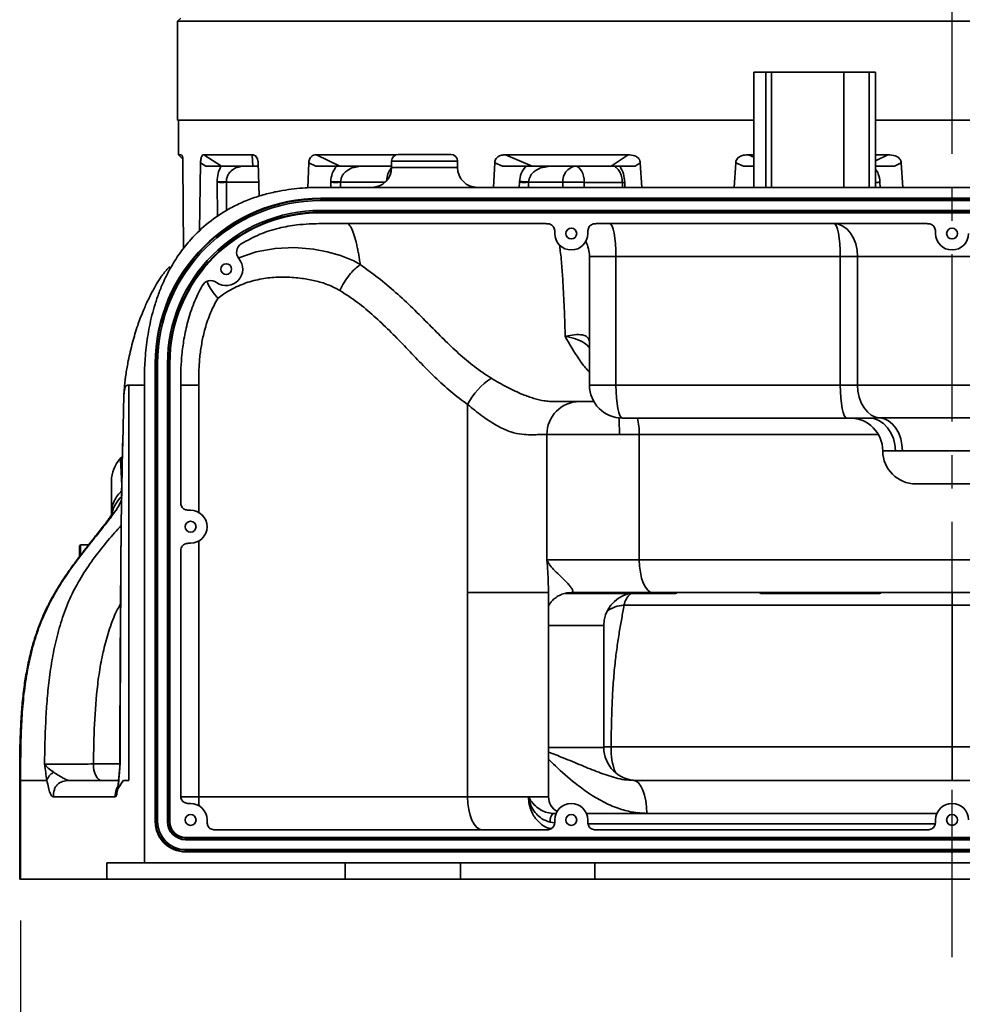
# Model space of a CAD drawing. Header units: millimetres. Extents: x -10540 to 6039, y -7467 to 6433.
# Tile 88 of 236: x -8411 to -8126, y 115 to 414. Entities that reach past the tile are written whole.
import ezdxf

# ---------------------------------------------------------------- set-up
doc = ezdxf.new("R2010")
doc.units = ezdxf.units.MM
doc.header["$LTSCALE"] = 8
doc.header["$PDSIZE"] = -1
doc.linetypes.add('CENTER', pattern=[10.16, 6.35, -1.27, 1.27, -1.27])
doc.layers.get('Defpoints').update_dxf_attribs({"true_color": 0x5e5e5e})
doc.layers.add('细实线层', color=7, linetype='Continuous')
doc.dimstyles.new('ISO-25', dxfattribs={"dimscale": 20, "dimtxt": 5, "dimasz": 6, "dimexe": 6, "dimexo": 0.625, "dimtad": 1, "dimtoh": 1, "dimdec": 0, "dimtxsty": 'Standard', "dimcen": 2.5, "dimclrd": 1, "dimclre": 1, "dimclrt": 4, "dimadec": 1, "dimazin": 2, "dimtfac": 1, "dimtdec": 0, "dimtmove": 0, "dimatfit": 0, "dimfxl": 1, "dimarcsym": 0})

# ---------------------------------------------------------------- blocks, each defined once
blk = doc.blocks.new('*D31')
at = {"layer": 'Defpoints', "color": 0, "transparency": 16777216}
for p in [(-8411.23, 153.35), (-7846.07, 153.35), (-7846.07, -63.44)]:
    blk.add_point(p, dxfattribs=at)
at = {"layer": '细实线层', "color": 1, "lineweight": -2, "transparency": 16777216}
for p, q in [((-8411.23, 140.85), (-8411.23, -183.44)), ((-7846.07, 140.85), (-7846.07, -183.44)), ((-8291.23, -63.44), (-7966.07, -63.44))]:
    blk.add_line(p, q, dxfattribs=at)
at = {"layer": '细实线层', "color": 1, "transparency": 16777216}
for points in [[(-8291.23, -43.44), (-8291.23, -83.44), (-8411.23, -63.44)], [(-7966.07, -43.44), (-7966.07, -83.44), (-7846.07, -63.44)]]:
    blk.add_solid(points, dxfattribs=at)
at = {"layer": '细实线层', "color": 4, "transparency": 16777216, "insert": (-8128.65, -0.94), "char_height": 100, "attachment_point": 5}
blk.add_mtext('565', dxfattribs=at)

msp = doc.modelspace()

# ---------------------------------------------------------------- linework, layer by layer
at = {"linetype": 'Continuous', "lineweight": 35}
for p, q in [((-8362.65, 414.75), (-8363.65, 413.75)), ((-8363.65, 413.75), (-8363.65, 383.75)), ((-8363.65, 413.75), (-7893.65, 413.75)), ((-8188.8, 398.35), (-8188.8, 363.35)), ((-8188.8, 398.35), (-8185.14, 398.35)), ((-8185.14, 398.35), (-8183.46, 398.35)), ((-8185.14, 363.35), (-8185.14, 398.35)), ((-8161.46, 398.35), (-8183.46, 398.35)), ((-8183.46, 398.35), (-8183.46, 363.35)), ((-8161.46, 363.35), (-8161.46, 398.35)), ((-8161.46, 398.35), (-8153.83, 398.35)), ((-8153.83, 363.35), (-8153.83, 398.35)), ((-8151.85, 398.35), (-8153.83, 398.35)), ((-8151.85, 398.35), (-8151.84, 398.35)), ((-8151.85, 363.35), (-8151.85, 398.35)), ((-8151.84, 363.35), (-8151.84, 398.35)), ((-8363.65, 383.75), (-8188.8, 383.75)), ((-8363.35, 383.75), (-8363.35, 373.25)), ((-8151.92, 383.75), (-7893.65, 383.75)), ((-8363.35, 373.25), (-8362.01, 371.9)), ((-8362.37, 373.25), (-8363.35, 373.25)), ((-8361.77, 344.8), (-8361.96, 370.81)), ((-8356.61, 370.81), (-8356.93, 350.04)), ((-8355.04, 369.75), (-8356.61, 370.81)), ((-8340.95, 373.25), (-8355.61, 373.25)), ((-8355.61, 373.25), (-8350.25, 369.75)), ((-8340.8, 369.75), (-8340.95, 373.25)), ((-8338.88, 360.67), (-8339.17, 370.81)), ((-8323.77, 370.81), (-8324.04, 363.23)), ((-8321.66, 369.75), (-8323.77, 370.81)), ((-8297.28, 373.25), (-8321.47, 373.25)), ((-8321.47, 373.25), (-8314.32, 369.75)), ((-8278.65, 371.35), (-8298.65, 371.35)), ((-8298.65, 371.35), (-8298.65, 369.35)), ((-8296.65, 373.35), (-8280.65, 373.35)), ((-8278.65, 371.35), (-8278.65, 369.35)), ((-8267.39, 370.81), (-8267.78, 363.35)), ((-8265.01, 369.75), (-8267.39, 370.81)), ((-8226.95, 373.25), (-8264.08, 373.25)), ((-8264.08, 373.25), (-8256.01, 369.75)), ((-8232.08, 369.75), (-8226.95, 373.25)), ((-8223.23, 370.81), (-8224.76, 369.75)), ((-8222.78, 363.35), (-8223.23, 370.81)), ((-8194.28, 370.81), (-8194.74, 363.35)), ((-8191.9, 369.75), (-8194.28, 370.81)), ((-8188.8, 373.25), (-8190.35, 373.25)), ((-8190.35, 373.25), (-8188.8, 372.57)), ((-8148.13, 373.25), (-8151.84, 373.25)), ((-8151.84, 371.39), (-8148.13, 373.25)), ((-8144.06, 370.81), (-8146.13, 369.75)), ((-8143.58, 363.35), (-8144.06, 370.81)), ((-8350.25, 369.75), (-8340.8, 369.75)), ((-8344.63, 369.66), (-8344.37, 369.72)), ((-8314.32, 369.75), (-8298.65, 369.75)), ((-8309.07, 369.66), (-8308.64, 369.72)), ((-8309.05, 369.66), (-8308.63, 369.72)), ((-8298.65, 369.35), (-8278.65, 369.35)), ((-8256.01, 369.75), (-8232.08, 369.75)), ((-8251.71, 369.66), (-8251.18, 369.72)), ((-8191.9, 369.75), (-8188.8, 369.75)), ((-8351.62, 365.12), (-8351.62, 364.89)), ((-8351.5, 354.45), (-8351.62, 364.89)), ((-8348.8, 364.89), (-8348.8, 365.03)), ((-8339, 364.89), (-8348.8, 364.89)), ((-8348.8, 364.89), (-8348.71, 356.33)), ((-8317.13, 365.12), (-8317.13, 364.89)), ((-8317.13, 363.35), (-8317.13, 364.89)), ((-8314.13, 364.89), (-8314.13, 365.03)), ((-8300.64, 364.89), (-8314.13, 364.89)), ((-8314.13, 364.89), (-8314.13, 363.35)), ((-8259.93, 363.35), (-8259.91, 364.89)), ((-8259.91, 364.89), (-8259.91, 365.12)), ((-8257.09, 364.89), (-8257.11, 363.35)), ((-8257.09, 364.89), (-8257.09, 365.03)), ((-8246.72, 364.89), (-8257.09, 364.89)), ((-8246.74, 363.35), (-8246.72, 364.89)), ((-8240.22, 364.88), (-8240.23, 363.35)), ((-8228.66, 364.88), (-8240.22, 364.88)), ((-8228.66, 364.88), (-8228.61, 363.35)), ((-8228.66, 364.88), (-8228.66, 364.88)), ((-8227.96, 364.89), (-8227.91, 363.35)), ((-8150.52, 364.89), (-8150.48, 363.35)), ((-7938.65, 363.35), (-8318.65, 363.35)), ((-8320.15, 360.05), (-7937.15, 360.05)), ((-8320.15, 359.85), (-8320.15, 360.05)), ((-7937.15, 359.85), (-8320.15, 359.85)), ((-8320.15, 359.35), (-8320.15, 359.85)), ((-7937.15, 359.35), (-8320.15, 359.35)), ((-8320.15, 355.85), (-8320.15, 356.35)), ((-8320.15, 356.35), (-7937.15, 356.35)), ((-8320.15, 355.65), (-8320.15, 355.85)), ((-8320.15, 355.85), (-7937.15, 355.85)), ((-7937.15, 355.65), (-8320.15, 355.65)), ((-8318.65, 352.35), (-8252.15, 352.35)), ((-8236.15, 352.35), (-8136.65, 352.35)), ((-8230.6, 342.35), (-8238.65, 342.35)), ((-8238.65, 303.35), (-8238.65, 342.35)), ((-8162.54, 342.35), (-8230.6, 342.35)), ((-8230.6, 342.35), (-8230.6, 303.35)), ((-8157.31, 342.35), (-8162.54, 342.35)), ((-8162.54, 303.35), (-8162.54, 342.35)), ((-8099.99, 342.35), (-8157.31, 342.35)), ((-8157.31, 342.35), (-8157.31, 303.35)), ((-8370.35, 170.85), (-8370.35, 309.85)), ((-8370.15, 309.85), (-8370.35, 309.85)), ((-8370.15, 309.85), (-8370.15, 170.85)), ((-8369.65, 309.85), (-8370.15, 309.85)), ((-8369.65, 309.85), (-8369.65, 170.85)), ((-8366.65, 170.85), (-8366.65, 309.85)), ((-8366.15, 309.85), (-8366.65, 309.85)), ((-8366.15, 170.85), (-8366.15, 309.85)), ((-8365.95, 309.85), (-8366.15, 309.85)), ((-8365.95, 309.85), (-8365.95, 170.85)), ((-8378.41, 183.35), (-8378.41, 303.35)), ((-8373.65, 158.35), (-8373.65, 303.35)), ((-8362.65, 268.35), (-8362.65, 303.35)), ((-8362.65, 303.35), (-8357.19, 303.35)), ((-8357.19, 303.35), (-8357.19, 264.7)), ((-8230.6, 303.35), (-8238.65, 303.35)), ((-8230.6, 303.35), (-8162.54, 303.35)), ((-8157.31, 303.35), (-8162.54, 303.35)), ((-8157.31, 303.35), (-8099.99, 303.35)), ((-8379.9, 300.36), (-8380.22, 285.7)), ((-8275.63, 297.48), (-8275.63, 240.35)), ((-8160.59, 293.35), (-8228.65, 293.35)), ((-8160.59, 293.35), (-8154, 293.35)), ((-8154, 293.35), (-8150.51, 293.36)), ((-8150.51, 293.36), (-8106.8, 293.36)), ((-8251.55, 288.35), (-8251.55, 250.35)), ((-8223.52, 288.35), (-8223.52, 250.35)), ((-8380.35, 281.69), (-8380.98, 281.03)), ((-8380.92, 280.97), (-8380.92, 280.97)), ((-8145.83, 283.35), (-8149.65, 283.35)), ((-8143.7, 283.37), (-8145.83, 283.35)), ((-8145.83, 283.35), (-8111.48, 283.35)), ((-8113.61, 283.37), (-8143.7, 283.37)), ((-8117.65, 273.35), (-8139.65, 273.35)), ((-8383.65, 263.98), (-8383.65, 264.25)), ((-8393, 254.85), (-8393.35, 254.5)), ((-8393.35, 251.35), (-8393.35, 254.5)), ((-8390.59, 254.85), (-8393, 254.85)), ((-8393, 254.85), (-8393, 251.74)), ((-8357.19, 255.99), (-8357.19, 178.35)), ((-8362.65, 179.35), (-8362.65, 252.35)), ((-8251.55, 250.35), (-8223.52, 250.35)), ((-8223.52, 250.35), (-8033.79, 250.35)), ((-8275.63, 178.35), (-8275.63, 240.35)), ((-8275.63, 240.35), (-8251.07, 240.35)), ((-8251.06, 239.28), (-8251.07, 240.35)), ((-8251.06, 239.28), (-8251.06, 178.35)), ((-8238.18, 240.05), (-8245.46, 240.05)), ((-8244.63, 240.33), (-8244.02, 240.35)), ((-8219.39, 240.35), (-8244.02, 240.35)), ((-8213.18, 240.05), (-8238.18, 240.05)), ((-8037.91, 240.35), (-8219.39, 240.35)), ((-8176.23, 240.05), (-8185.96, 240.05)), ((-8151.23, 240.05), (-8176.23, 240.05)), ((-8402.31, 237.32), (-8402.56, 237.14)), ((-8234.3, 230.35), (-8251.06, 230.35)), ((-8234.3, 193.35), (-8234.3, 230.35)), ((-8251.06, 193.35), (-8234.3, 193.35)), ((-8389.14, 188.35), (-8381.08, 188.35)), ((-8381.05, 188.34), (-8381.04, 188.34)), ((-8411.47, 183.35), (-8411.47, 153.35)), ((-8411.23, 183.35), (-8411.31, 183.35)), ((-8411.23, 183.35), (-8411.23, 153.35)), ((-8403.97, 183.35), (-8411.23, 183.35)), ((-8403.96, 183.35), (-8403.97, 183.35)), ((-8403.22, 183.35), (-8403.96, 183.35)), ((-8380.04, 183.39), (-8381.74, 180.83)), ((-8379.95, 183.35), (-8380.04, 183.39)), ((-8378.41, 183.35), (-8379.95, 183.35)), ((-8225.29, 183.35), (-8032.02, 183.35)), ((-8382.41, 178.4), (-8382.53, 178.35)), ((-8362.65, 178.35), (-8357.19, 178.35)), ((-8357.19, 178.35), (-8275.63, 178.35)), ((-8275.63, 178.35), (-8257.13, 178.35)), ((-8257.13, 178.35), (-8251.06, 178.35)), ((-8249.76, 173.35), (-8248.67, 173.35)), ((-8239.57, 173.35), (-8133.24, 173.35)), ((-8370.15, 170.85), (-8370.35, 170.85)), ((-8369.65, 170.85), (-8370.15, 170.85)), ((-8366.15, 170.85), (-8366.65, 170.85)), ((-8365.95, 170.85), (-8366.15, 170.85)), ((-8249.19, 170.51), (-8250.61, 170.7)), ((-8351.65, 168.35), (-8252.15, 168.35)), ((-8133.73, 170.22), (-8239.1, 170.22)), ((-8236.15, 168.35), (-8136.65, 168.35)), ((-8361.15, 166.05), (-7896.15, 166.05)), ((-8361.15, 165.85), (-8361.15, 166.05)), ((-7896.15, 165.85), (-8361.15, 165.85)), ((-8361.15, 165.35), (-8361.15, 165.85)), ((-7896.15, 165.35), (-8361.15, 165.35)), ((-8361.15, 161.85), (-8361.15, 162.35)), ((-8361.15, 162.35), (-7896.15, 162.35)), ((-8361.15, 161.85), (-7896.15, 161.85)), ((-8361.15, 161.85), (-8361.15, 161.65)), ((-7896.15, 161.65), (-8361.15, 161.65)), ((-8373.65, 158.35), (-8385.04, 158.35)), ((-8385.04, 153.35), (-8385.04, 158.35)), ((-7883.65, 158.35), (-8373.65, 158.35)), ((-8312.72, 158.35), (-8312.72, 153.35)), ((-8277.79, 153.35), (-8277.79, 158.35)), ((-8237.03, 158.35), (-8237.03, 153.35)), ((-8411.23, 153.35), (-8411.47, 153.35)), ((-8411.23, 153.35), (-8385.04, 153.35)), ((-8312.72, 153.35), (-8385.04, 153.35)), ((-8312.72, 153.35), (-8277.79, 153.35)), ((-8237.03, 153.35), (-8277.79, 153.35)), ((-8237.03, 153.35), (-8020.28, 153.35))]:
    msp.add_line(p, q, dxfattribs=at)
at = {"linetype": 'Continuous', "lineweight": 35, "flags": 128}
for points in [[(-8240.22, 364.88), (-8240.28, 365.83), (-8240.44, 366.75), (-8240.7, 367.59), (-8241.03, 368.33), (-8241.43, 368.93), (-8241.89, 369.38), (-8242.38, 369.65), (-8242.9, 369.75)], [(-8232.54, 352.35), (-8232.16, 352.16), (-8231.79, 351.59), (-8231.46, 350.66), (-8231.16, 349.42), (-8230.92, 347.9), (-8230.74, 346.17), (-8230.63, 344.3), (-8230.6, 342.35)], [(-8164.48, 352.35), (-8163.08, 352.16), (-8161.74, 351.59), (-8160.5, 350.66), (-8159.41, 349.42), (-8158.52, 347.9), (-8157.86, 346.17), (-8157.45, 344.3), (-8157.31, 342.35)], [(-8164.48, 352.35), (-8164.1, 352.16), (-8163.74, 351.59), (-8163.4, 350.66), (-8163.11, 349.42), (-8162.86, 347.9), (-8162.68, 346.17), (-8162.57, 344.3), (-8162.54, 342.35)], [(-8345.02, 341.92), (-8339.75, 343.77), (-8334, 344.82), (-8328.16, 345.07), (-8322.35, 344.6), (-8318.2, 343.82), (-8314.14, 342.63), (-8310.11, 341.01), (-8308.19, 339.9), (-8308.19, 339.9), (-8308.19, 339.9)], [(-8379.68, 302.85), (-8379.9, 300.36), (-8379.9, 300.36), (-8379.9, 300.36)], [(-8230.6, 303.35), (-8230.56, 301.4), (-8230.45, 299.52), (-8230.27, 297.79), (-8230.03, 296.28), (-8229.73, 295.03), (-8229.4, 294.11), (-8229.03, 293.54), (-8228.65, 293.35)], [(-8160.59, 293.35), (-8160.97, 293.54), (-8161.34, 294.11), (-8161.67, 295.03), (-8161.97, 296.28), (-8162.21, 297.79), (-8162.39, 299.52), (-8162.5, 301.4), (-8162.54, 303.35)], [(-8150.51, 293.36), (-8151.85, 293.63), (-8153.14, 294.26), (-8154.31, 295.21), (-8155.34, 296.46), (-8156.18, 297.95), (-8156.8, 299.64), (-8157.18, 301.46), (-8157.31, 303.35)], [(-8145.83, 283.35), (-8145.98, 285.3), (-8146.45, 287.17), (-8147.21, 288.9), (-8148.22, 290.42), (-8149.46, 291.66), (-8150.88, 292.59), (-8152.41, 293.16), (-8154, 293.35)], [(-8143.7, 283.37), (-8143.83, 285.26), (-8144.21, 287.08), (-8144.83, 288.77), (-8145.67, 290.26), (-8146.7, 291.51), (-8147.88, 292.46), (-8149.16, 293.09), (-8150.51, 293.36)], [(-8223.52, 250.35), (-8223.44, 248.4), (-8223.2, 246.52), (-8222.82, 244.79), (-8222.31, 243.28), (-8221.69, 242.03), (-8220.97, 241.11), (-8220.2, 240.54), (-8219.39, 240.35)], [(-8246.03, 240.11), (-8245.95, 240.1), (-8245.46, 240.05)], [(-8234.3, 193.54), (-8233.82, 193.54), (-8232.06, 193.54)], [(-8389.14, 188.35), (-8389.09, 187.37), (-8388.95, 186.43), (-8388.72, 185.57), (-8388.41, 184.81), (-8388.03, 184.19), (-8387.59, 183.73), (-8387.13, 183.44), (-8386.64, 183.35)], [(-8381.04, 188.34), (-8381.04, 188.33), (-8381.02, 188.21)], [(-8221.26, 173.35), (-8221.34, 175.3), (-8221.57, 177.17), (-8221.94, 178.9), (-8222.44, 180.42), (-8223.05, 181.66), (-8223.75, 182.59), (-8224.5, 183.16), (-8225.29, 183.35)], [(-8357.02, 175.6), (-8357.11, 176.4), (-8357.19, 178.35)], [(-8271.09, 168.35), (-8271.98, 168.54), (-8272.83, 169.11), (-8273.61, 170.03), (-8274.3, 171.28), (-8274.86, 172.79), (-8275.28, 174.52), (-8275.54, 176.4), (-8275.63, 178.35)]]:
    msp.add_lwpolyline(points, dxfattribs=at)
at = {"linetype": 'Continuous', "lineweight": 35}
for centre in [(-8244.15, 349.35), (-8128.65, 349.35), (-8348.84, 338.54), (-8359.65, 260.35), (-8359.65, 171.35), (-8244.15, 171.35), (-8128.65, 171.35)]:
    msp.add_circle(centre, 1.65, dxfattribs=at)
for centre, radius, start, end in [((-8296.65, 371.35), 2, 90, 180), ((-8280.65, 371.35), 2, 0, 90), ((-8304.65, 369.35), 6, 270, 0), ((-8294.18, 365.39), 5.97, 138.6006, 180.0482), ((-8272.65, 369.35), 6, 180, 270), ((-8242.25, 365.3), 4.5, 98.2905, 185.203), ((-8348.98, 405.29), 40.26, 266.242, 270.2543), ((-8350.21, 437.75), 72.87, 268.8921, 271.1079), ((-8314.04, 420.56), 55.53, 266.8061, 269.9001), ((-8315.63, 448.06), 83.19, 268.9672, 271.0328), ((-8256.62, 426.55), 61.51, 266.935, 269.5585), ((-8258.5, 437.75), 72.87, 268.8921, 271.1079), ((-8228.56, 379.48), 14.6, 269.5906, 272.3434), ((-8151.56, 407.36), 42.48, 269.633, 271.4053), ((-8320.15, 309.85), 50.2, 90, 180), ((-8320.15, 309.85), 50, 90, 180), ((-8320.15, 309.85), 49.5, 90, 180), ((-8320.15, 309.85), 46.5, 90, 180), ((-8320.15, 309.85), 46, 90, 180), ((-8320.15, 309.85), 45.8, 90, 180), ((-8244.15, 349.35), 5, 180, 360), ((-8248.65, 342.35), 10, 0, 27.3438), ((-8128.65, 349.35), 5, 180, 360), ((-8342.7, 343.66), 3, 122.4113, 219.8587), ((-8348.84, 338.54), 5, 234.2306, 39.8587), ((-8353.52, 332.04), 3, 54.2306, 150.7579), ((-8257.51, 288.21), 20.36, 122.3457, 152.9051), ((-8228.65, 303.35), 10, 180, 270), ((-8241.6, 288.4), 9.95, 90.3156, 180.3122), ((-8308.29, 288.47), 78.74, 359.9144, 3.5946), ((-8245.25, 288.48), 21.73, 359.6559, 12.9499), ((-8159.65, 283.35), 10, 0, 90), ((-8373.65, 274.2), 10, 136.9694, 180.0003), ((-8139.65, 283.35), 10, 180, 270), ((-8374.11, 262.46), 9.56, 131.5588, 167.579), ((-8359.65, 260.35), 5, 270, 90), ((-8238.18, 242.55), 2.5, 241.6424, 270), ((-8224.3, 230.35), 10, 104.0699, 180), ((-8221.9, 235.26), 6.41, 131.6299, 168.4411), ((-8213.18, 242.55), 2.5, 270, 298.3576), ((-8185.96, 242.55), 2.5, 241.6424, 270), ((-8176.23, 242.55), 2.5, 241.6424, 270), ((-8151.23, 242.55), 2.5, 270, 298.3576), ((-8227.53, 226.6), 9.97, 93.7531, 125.304), ((-8224.3, 193.35), 10, 180, 270), ((-8212.63, 192.76), 19.45, 177.7017, 201.248), ((-8386.09, 188.35), 5, 355.5497, 0.0271), ((-8359.65, 171.35), 5, 360, 90), ((-8246.06, 178.35), 5, 180, 241.7434), ((-8244.15, 171.35), 5, 360, 180), ((-8128.65, 171.35), 5, 360, 180), ((-8247.18, 171.06), 3.45, 138.572, 186.1175), ((-8361.15, 170.85), 9.2, 180, 270), ((-8361.15, 170.85), 9, 180, 270), ((-8361.15, 170.85), 8.5, 180, 270), ((-8361.15, 170.85), 5.5, 180, 270), ((-8361.15, 170.85), 5, 180, 270), ((-8361.15, 170.85), 4.8, 180, 270)]:
    msp.add_arc(centre, radius, start, end, dxfattribs=at)
for points, knots in [([(-8362.26, 373.08), (-8362.22, 373.05), (-8362.15, 372.99), (-8362.05, 372.48), (-8361.99, 371.79), (-8361.97, 371.24), (-8361.97, 370.9), (-8361.96, 370.81)], [0, 0, 0, 0, 0.274241, 0.574845, 0.753417, 0.932436, 1, 1, 1, 1]), ([(-8356.61, 370.81), (-8356.61, 371.06), (-8356.59, 371.54), (-8356.48, 372.21), (-8356.29, 372.8), (-8355.99, 373.19), (-8355.74, 373.23), (-8355.61, 373.25)], [0, 0, 0, 0, 0.139216, 0.278881, 0.442793, 0.696779, 1, 1, 1, 1]), ([(-8340.95, 373.25), (-8340.61, 373.21), (-8340.11, 373.15), (-8339.54, 372.48), (-8339.28, 371.79), (-8339.19, 371.24), (-8339.18, 370.9), (-8339.17, 370.81)], [0, 0, 0, 0, 0.438625, 0.671143, 0.809268, 0.947739, 1, 1, 1, 1]), ([(-8323.77, 370.81), (-8323.75, 371.06), (-8323.71, 371.54), (-8323.46, 372.21), (-8323.02, 372.8), (-8322.33, 373.19), (-8321.77, 373.23), (-8321.47, 373.25)], [0, 0, 0, 0, 0.139216, 0.278881, 0.442792, 0.696779, 1, 1, 1, 1]), ([(-8267.39, 370.81), (-8267.36, 371.06), (-8267.3, 371.54), (-8266.94, 372.21), (-8266.3, 372.8), (-8265.31, 373.19), (-8264.51, 373.23), (-8264.08, 373.25)], [0, 0, 0, 0, 0.139216, 0.278881, 0.442792, 0.696779, 1, 1, 1, 1]), ([(-8226.95, 373.25), (-8226.24, 373.21), (-8225.17, 373.15), (-8223.98, 372.48), (-8223.45, 371.79), (-8223.26, 371.24), (-8223.23, 370.9), (-8223.23, 370.81)], [0, 0, 0, 0, 0.438625, 0.671143, 0.809268, 0.947739, 1, 1, 1, 1]), ([(-8194.28, 370.81), (-8194.24, 371.06), (-8194.17, 371.54), (-8193.75, 372.21), (-8192.98, 372.8), (-8191.8, 373.19), (-8190.86, 373.23), (-8190.35, 373.25)], [0, 0, 0, 0, 0.139216, 0.278881, 0.442793, 0.696779, 1, 1, 1, 1]), ([(-8148.13, 373.25), (-8147.35, 373.21), (-8146.17, 373.15), (-8144.88, 372.48), (-8144.3, 371.79), (-8144.1, 371.24), (-8144.07, 370.9), (-8144.06, 370.81)], [0, 0, 0, 0, 0.438625, 0.671143, 0.809268, 0.94774, 1, 1, 1, 1]), ([(-8355.04, 369.75), (-8354.08, 369.75), (-8352.62, 369.75), (-8351.08, 369.75), (-8350.52, 369.75), (-8350.25, 369.75)], [0, 0, 0, 0, 0.491225, 0.743913, 1, 1, 1, 1]), ([(-8351.62, 365.12), (-8351.56, 365.97), (-8351.43, 367.69), (-8350.77, 369.05), (-8350.43, 369.75)], [0, 0, 0, 0, 0.492622, 1, 1, 1, 1]), ([(-8348.8, 365.03), (-8348.78, 365.34), (-8348.74, 365.95), (-8348.44, 366.84), (-8347.96, 367.68), (-8347.05, 368.69), (-8345.9, 369.43), (-8344.94, 369.54), (-8344.62, 369.58)], [0, 0, 0, 0, 0.1184, 0.241356, 0.376677, 0.526392, 0.844898, 1, 1, 1, 1]), ([(-8340.8, 369.75), (-8340.53, 369.75), (-8339.84, 369.75), (-8339.27, 369.75), (-8339.19, 369.75), (-8339.14, 369.75)], [0, 0, 0, 0, 0.237029, 0.614922, 1, 1, 1, 1]), ([(-8321.66, 369.75), (-8320.33, 369.75), (-8318.31, 369.75), (-8315.89, 369.75), (-8314.85, 369.75), (-8314.32, 369.75)], [0, 0, 0, 0, 0.491225, 0.743913, 1, 1, 1, 1]), ([(-8317.13, 365.12), (-8317.03, 365.97), (-8316.83, 367.69), (-8315.92, 369.05), (-8315.45, 369.75)], [0, 0, 0, 0, 0.492622, 1, 1, 1, 1]), ([(-8314.13, 365.03), (-8314.1, 365.34), (-8314.04, 365.95), (-8313.67, 366.84), (-8313.08, 367.68), (-8311.97, 368.69), (-8310.57, 369.43), (-8309.42, 369.54), (-8309.04, 369.58)], [0, 0, 0, 0, 0.118392, 0.241339, 0.37665, 0.526355, 0.844838, 1, 1, 1, 1]), ([(-8265.01, 369.75), (-8263.46, 369.75), (-8261.13, 369.75), (-8258.13, 369.75), (-8256.72, 369.75), (-8256.01, 369.75)], [0, 0, 0, 0, 0.491225, 0.743913, 1, 1, 1, 1]), ([(-8259.91, 365.12), (-8259.78, 365.97), (-8259.54, 367.69), (-8258.48, 369.05), (-8257.94, 369.75)], [0, 0, 0, 0, 0.492622, 1, 1, 1, 1]), ([(-8257.09, 365.03), (-8257.05, 365.34), (-8256.98, 365.95), (-8256.58, 366.84), (-8255.95, 367.68), (-8254.77, 368.69), (-8253.3, 369.43), (-8252.09, 369.54), (-8251.7, 369.58)], [0, 0, 0, 0, 0.118386, 0.241327, 0.376632, 0.52633, 0.844797, 1, 1, 1, 1]), ([(-8232.08, 369.75), (-8231.42, 369.75), (-8229.71, 369.75), (-8227.22, 369.75), (-8225.58, 369.75), (-8224.76, 369.75)], [0, 0, 0, 0, 0.237029, 0.614922, 1, 1, 1, 1]), ([(-8230.84, 369.5), (-8230.66, 369.4), (-8230.23, 369.17), (-8229.53, 368.28), (-8228.99, 367.03), (-8228.72, 365.84), (-8228.68, 365.2), (-8228.66, 364.88)], [0, 0, 0, 0, 0.204875, 0.485513, 0.746488, 0.873284, 1, 1, 1, 1]), ([(-8227.96, 364.89), (-8228.05, 365.78), (-8228.23, 367.59), (-8228.98, 369.02), (-8229.37, 369.75)], [0, 0, 0, 0, 0.492589, 1, 1, 1, 1]), ([(-8151.92, 369.75), (-8151.09, 369.75), (-8149.07, 369.75), (-8147.22, 369.75), (-8146.13, 369.75)], [0, 0, 0, 0, 0.413427, 1, 1, 1, 1]), ([(-8150.52, 364.89), (-8150.61, 365.79), (-8150.76, 367.25), (-8151.54, 368.42), (-8151.84, 368.87)], [0, 0, 0, 0, 0.61261, 1, 1, 1, 1]), ([(-8246.72, 364.89), (-8246.31, 364.9), (-8245.44, 364.93), (-8243.68, 364.93), (-8241.82, 364.92), (-8240.74, 364.89), (-8240.22, 364.88)], [0, 0, 0, 0, 0.2417589, 0.5, 0.7582411, 1, 1, 1, 1]), ([(-8373.65, 303.35), (-8373.65, 303.78), (-8373.65, 304.79), (-8373.64, 306.52), (-8373.58, 308.78), (-8373.43, 311.56), (-8373.14, 314.7), (-8372.71, 317.92), (-8372.14, 321.2), (-8371.39, 324.51), (-8370.42, 327.97), (-8369.25, 331.4), (-8367.65, 335.26), (-8365.56, 339.37), (-8362.82, 343.64), (-8359.15, 348.22), (-8354.33, 352.79), (-8348.94, 356.41), (-8344.04, 358.85), (-8339.82, 360.46), (-8335.72, 361.64), (-8331.85, 362.43), (-8328.29, 362.93), (-8325.14, 363.2), (-8322.48, 363.32), (-8320.4, 363.35), (-8319.18, 363.35), (-8318.65, 363.35)], [0, 0, 0, 0, 0.014024, 0.032734, 0.055966, 0.087074, 0.122814, 0.157839, 0.192208, 0.230333, 0.267661, 0.308161, 0.347768, 0.402448, 0.457108, 0.511568, 0.592123, 0.670595, 0.720612, 0.769185, 0.816422, 0.858245, 0.896964, 0.932621, 0.960518, 0.983089, 1, 1, 1, 1]), ([(-8318.61, 363.35), (-8318.78, 363.35), (-8319.53, 363.35), (-8319.65, 363.35), (-8319.74, 363.35)], [0, 0, 0, 0, 0.219173, 1, 1, 1, 1]), ([(-8344.31, 346.2), (-8342.45, 347.24), (-8338.8, 349.28), (-8333.02, 351.04), (-8327.99, 351.93), (-8323.96, 352.26), (-8321.05, 352.35), (-8319.36, 352.35), (-8318.65, 352.35)], [0, 0, 0, 0, 0.2388768, 0.4670713, 0.6734378, 0.81075, 0.9202266, 1, 1, 1, 1]), ([(-8311.76, 352.35), (-8311.45, 351.93), (-8310.82, 351.09), (-8309.99, 348.84), (-8309.38, 346.52), (-8308.94, 344.49), (-8308.64, 343.06), (-8308.41, 341.55), (-8308.26, 340.47), (-8308.19, 339.9)], [0, 0, 0, 0, 0.206369, 0.41681, 0.632619, 0.729276, 0.826624, 0.909914, 1, 1, 1, 1]), ([(-8252.15, 352.35), (-8251.74, 352.34), (-8251.1, 352.34), (-8250.3, 352.07), (-8249.79, 351.72), (-8249.43, 351.2), (-8249.23, 350.61), (-8249.17, 350.16), (-8249.16, 349.88), (-8249.15, 349.67), (-8249.15, 349.49), (-8249.15, 349.35)], [0, 0, 0, 0, 0.249327, 0.380878, 0.499086, 0.616973, 0.749403, 0.874198, 0.889712, 0.915848, 1, 1, 1, 1]), ([(-8239.15, 349.35), (-8239.15, 349.49), (-8239.15, 349.67), (-8239.15, 350.08), (-8239.09, 350.58), (-8238.88, 351.2), (-8238.52, 351.71), (-8238.01, 352.07), (-8237.21, 352.34), (-8236.57, 352.34), (-8236.15, 352.35)], [0, 0, 0, 0, 0.083736, 0.109622, 0.24947, 0.381735, 0.499441, 0.617961, 0.749824, 1, 1, 1, 1]), ([(-8136.65, 352.35), (-8136.24, 352.34), (-8135.6, 352.34), (-8134.8, 352.07), (-8134.29, 351.72), (-8133.93, 351.2), (-8133.73, 350.61), (-8133.67, 350.16), (-8133.66, 349.88), (-8133.65, 349.67), (-8133.65, 349.49), (-8133.65, 349.35)], [0, 0, 0, 0, 0.249327, 0.380878, 0.499086, 0.616973, 0.749403, 0.874198, 0.889712, 0.915848, 1, 1, 1, 1]), ([(-8247.51, 343.97), (-8247.51, 343.97), (-8247.58, 344.66), (-8247.66, 345.28), (-8247.73, 345.91)], [0, 0, 0, 0, 0.000021, 1, 1, 1, 1]), ([(-8245.99, 318.1), (-8246.04, 319.8), (-8246.13, 323.21), (-8246.36, 328.47), (-8246.64, 333.74), (-8246.92, 338.1), (-8247.2, 341.51), (-8247.38, 343.19), (-8247.51, 343.97), (-8247.51, 343.97)], [0, 0, 0, 0, 0.198008, 0.396089, 0.594322, 0.792478, 0.89598, 0.999998, 1, 1, 1, 1]), ([(-8365.93, 339.21), (-8365.94, 339.22), (-8365.97, 339.24), (-8366.18, 339.07), (-8366.62, 338.63), (-8367.23, 337.98), (-8367.91, 337.15), (-8368.58, 336.23), (-8369.29, 335.13), (-8370.19, 333.63), (-8371.31, 331.64), (-8372.63, 329.05), (-8374.2, 325.53), (-8375.83, 321.17), (-8377.36, 316.09), (-8378.5, 311.19), (-8379.24, 306.83), (-8379.64, 304.14), (-8379.72, 302.92), (-8379.73, 302.85)], [0, 0, 0, 0, 0.055204, 0.156051, 0.242498, 0.315219, 0.360503, 0.398288, 0.429193, 0.454754, 0.484754, 0.530385, 0.591307, 0.666545, 0.754553, 0.853012, 0.922935, 0.996051, 1, 1, 1, 1]), ([(-8308.19, 339.9), (-8306.36, 338.61), (-8302.7, 336.02), (-8297.39, 331.52), (-8292.24, 326.69), (-8287.42, 321.87), (-8282.85, 317.22), (-8278.36, 312.92), (-8273.63, 308.84), (-8270.14, 306.55), (-8268.4, 305.4)], [0, 0, 0, 0, 0.132415, 0.264906, 0.399459, 0.534051, 0.649994, 0.765909, 0.88301, 1, 1, 1, 1]), ([(-8354.52, 334.83), (-8354.52, 334.75), (-8354.51, 334.21), (-8353.65, 332.63), (-8352.4, 330.91), (-8351.52, 329.91), (-8351.33, 329.7), (-8351.32, 329.69)], [0, 0, 0, 0, 0.071737, 0.479977, 0.891041, 0.995812, 1, 1, 1, 1]), ([(-8314.37, 332.07), (-8315.58, 332.7), (-8318, 333.96), (-8321.91, 335.05), (-8326.16, 335.83), (-8330.75, 336.22), (-8335.65, 336.03), (-8340.52, 335.18), (-8345.24, 333.55), (-8348.84, 331.6), (-8350.76, 330.13), (-8351.32, 329.69)], [0, 0, 0, 0, 0.103216, 0.207175, 0.311015, 0.437736, 0.564789, 0.691295, 0.819375, 0.947317, 1, 1, 1, 1]), ([(-8362.65, 303.35), (-8362.65, 304.07), (-8362.65, 305.81), (-8362.58, 308.88), (-8362.3, 312.81), (-8361.68, 317.54), (-8360.53, 322.8), (-8358.78, 328.29), (-8357.02, 331.77), (-8356.14, 333.51)], [0, 0, 0, 0, 0.069021, 0.167532, 0.295407, 0.447947, 0.625716, 0.812436, 1, 1, 1, 1]), ([(-8275.63, 297.48), (-8277.35, 298.75), (-8280.79, 301.3), (-8285.59, 305.74), (-8290.21, 310.43), (-8294.74, 315.22), (-8299.3, 319.91), (-8304.03, 324.37), (-8308.98, 328.56), (-8312.58, 330.9), (-8314.37, 332.07)], [0, 0, 0, 0, 0.1245, 0.249085, 0.375271, 0.501481, 0.625329, 0.749138, 0.874623, 1, 1, 1, 1]), ([(-8351.32, 329.69), (-8351.43, 329.52), (-8352.38, 327.95), (-8353.92, 324.75), (-8355.39, 320.25), (-8356.33, 315.9), (-8356.9, 311.78), (-8357.17, 307.58), (-8357.18, 304.76), (-8357.19, 303.35)], [0, 0, 0, 0, 0.0235613, 0.206302, 0.3932508, 0.5430084, 0.6928127, 0.8463573, 1, 1, 1, 1]), ([(-8245.99, 318.1), (-8245.98, 318.1), (-8245.01, 318.36), (-8243.07, 318.73), (-8240.69, 318.67), (-8238.99, 317.97), (-8238.76, 316.99), (-8238.65, 316.51)], [0, 0, 0, 0, 0.001655, 0.245434, 0.506308, 0.755792, 1, 1, 1, 1]), ([(-8238.65, 307.28), (-8238.96, 307.6), (-8240.12, 308.81), (-8242.68, 312.33), (-8244.66, 315.78), (-8245.99, 318.1)], [0, 0, 0, 0, 0.104045, 0.397412, 1, 1, 1, 1]), ([(-8238.65, 314.77), (-8239.1, 315.22), (-8240.12, 316.23), (-8242.76, 317.38), (-8244.9, 317.92), (-8245.98, 318.1), (-8245.99, 318.1)], [0, 0, 0, 0, 0.290738, 0.656966, 0.997694, 1, 1, 1, 1]), ([(-8268.4, 305.4), (-8266.81, 304.48), (-8263.6, 302.61), (-8259.23, 300.58), (-8255.42, 299.22), (-8252.75, 298.6), (-8250.66, 298.36), (-8249.72, 298.35), (-8249.22, 298.35)], [0, 0, 0, 0, 0.225082, 0.454105, 0.62229, 0.79503, 0.891749, 1, 1, 1, 1]), ([(-8378.41, 303.35), (-8378.69, 303.33), (-8379.25, 303.29), (-8379.66, 302.27), (-8379.82, 301), (-8379.9, 300.36)], [0, 0, 0, 0, 0.331224, 0.664544, 1, 1, 1, 1]), ([(-8251.55, 288.35), (-8251.92, 288.35), (-8252.59, 288.36), (-8254.38, 288.3), (-8256.5, 288.26), (-8259.18, 288.31), (-8262.44, 288.99), (-8265.16, 290.18), (-8268.09, 291.81), (-8271.26, 293.9), (-8274.17, 296.28), (-8275.63, 297.48)], [0, 0, 0, 0, 0.1339071, 0.2431186, 0.3526568, 0.4618023, 0.5823707, 0.7030106, 0.7275906, 0.8636474, 1, 1, 1, 1]), ([(-8249.22, 298.35), (-8248.94, 298.34), (-8247.86, 298.3), (-8246.35, 298.36), (-8244.59, 298.34), (-8242.84, 298.35), (-8242.11, 298.35), (-8241.66, 298.35)], [0, 0, 0, 0, 0.068055, 0.263601, 0.465567, 0.667533, 1, 1, 1, 1]), ([(-8241.66, 298.35), (-8241.38, 298.35), (-8240.82, 298.35), (-8239.09, 298.35), (-8237.62, 298.35), (-8237.12, 298.35)], [0, 0, 0, 0, 0.397076, 0.794164, 1, 1, 1, 1]), ([(-8229.55, 288.35), (-8230.78, 288.35), (-8233.14, 288.35), (-8236.59, 288.35), (-8239.8, 288.35), (-8242.77, 288.35), (-8245.44, 288.35), (-8247.72, 288.35), (-8249.54, 288.35), (-8250.89, 288.35), (-8251.33, 288.35), (-8251.55, 288.35)], [0, 0, 0, 0, 0.120438, 0.230383, 0.340329, 0.450274, 0.560219, 0.670164, 0.78011, 0.890055, 1, 1, 1, 1]), ([(-8223.52, 288.35), (-8224.48, 288.35), (-8226.42, 288.35), (-8228.5, 288.35), (-8229.55, 288.35)], [0, 0, 0, 0, 0.493817, 1, 1, 1, 1]), ([(-8151.13, 288.35), (-8155.12, 288.35), (-8162.79, 288.35), (-8174, 288.35), (-8184.84, 288.35), (-8195.58, 288.35), (-8205.62, 288.35), (-8214.94, 288.35), (-8220.66, 288.35), (-8223.52, 288.35)], [0, 0, 0, 0, 0.1596948, 0.3068798, 0.4540648, 0.6026374, 0.75121, 0.875502, 1, 1, 1, 1]), ([(-8380.26, 285.69), (-8380.28, 284.65), (-8380.53, 275.08), (-8380.77, 256.45), (-8380.96, 227.88), (-8381.08, 205.01), (-8381.08, 191.19), (-8381.08, 188.34)], [0, 0, 0, 0, 0.031901, 0.295176, 0.574162, 0.91231, 1, 1, 1, 1]), ([(-8380.22, 285.7), (-8380.34, 280.64), (-8380.7, 265.63), (-8380.89, 233.18), (-8380.98, 205.78), (-8381.04, 188.34)], [0, 0, 0, 0, 0.1559, 0.462649, 1, 1, 1, 1]), ([(-8380.92, 280.97), (-8380.92, 280.95), (-8380.92, 280.9), (-8380.84, 279.72), (-8380.73, 277.74), (-8380.6, 275.23), (-8380.53, 273.06), (-8380.5, 272.12)], [0, 0, 0, 0, 0.1791, 0.395613, 0.612137, 0.831176, 1, 1, 1, 1]), ([(-8383.65, 264.25), (-8383.65, 265.49), (-8383.65, 267.97), (-8383.65, 270.79), (-8383.65, 272.87), (-8383.65, 274.05), (-8383.65, 274.08), (-8383.65, 274.09)], [0, 0, 0, 0, 0.2088669, 0.4178537, 0.626671, 0.8418657, 1, 1, 1, 1]), ([(-8380.54, 269.14), (-8380.58, 268.88), (-8380.68, 268.23), (-8381.5, 266.54), (-8383.12, 264.09), (-8385.77, 260.66), (-8389.19, 256.43), (-8392.95, 251.68), (-8396.45, 246.92), (-8399.57, 242.3), (-8401.4, 238.98), (-8402.31, 237.32)], [0, 0, 0, 0, 0.0500925, 0.1307015, 0.2434534, 0.3563702, 0.5033217, 0.6504358, 0.7668405, 0.8835637, 1, 1, 1, 1]), ([(-8359.65, 265.35), (-8359.79, 265.35), (-8359.97, 265.35), (-8360.39, 265.35), (-8360.88, 265.42), (-8361.51, 265.62), (-8362.02, 265.98), (-8362.38, 266.49), (-8362.64, 267.29), (-8362.65, 267.93), (-8362.65, 268.35)], [0, 0, 0, 0, 0.0837358, 0.1096216, 0.2494699, 0.3817349, 0.4994406, 0.6179605, 0.7498242, 1, 1, 1, 1]), ([(-8383.38, 264.5), (-8383.37, 264.51), (-8383.36, 264.54), (-8383.43, 264.38), (-8383.62, 264.04), (-8383.92, 263.55), (-8384.43, 262.78), (-8385.15, 261.78), (-8386.14, 260.47), (-8387.38, 258.89), (-8388.84, 257.05), (-8390.52, 254.93), (-8392.39, 252.55), (-8394.4, 249.92), (-8396.53, 247), (-8398.7, 243.8), (-8400.77, 240.51), (-8401.98, 238.21), (-8402.54, 237.14)], [0, 0, 0, 0, 0.005074, 0.042466, 0.084881, 0.124734, 0.165113, 0.217402, 0.274794, 0.337842, 0.406418, 0.48019, 0.558361, 0.641483, 0.727937, 0.820079, 0.916446, 1, 1, 1, 1]), ([(-8403.95, 188.29), (-8403.87, 192.54), (-8403.75, 198.93), (-8403.24, 207.43), (-8402.6, 213.92), (-8401.64, 220.48), (-8400.22, 227.15), (-8398.3, 233.7), (-8395.74, 239.97), (-8392.5, 245.74), (-8388.81, 251.11), (-8384.85, 256.1), (-8382.03, 259.21), (-8380.68, 260.71)], [0, 0, 0, 0, 0.15927, 0.239192, 0.319099, 0.40393, 0.488733, 0.576137, 0.663461, 0.747908, 0.832427, 0.919157, 1, 1, 1, 1]), ([(-8362.65, 252.35), (-8362.65, 252.76), (-8362.64, 253.4), (-8362.38, 254.2), (-8362.02, 254.71), (-8361.51, 255.07), (-8360.91, 255.27), (-8360.46, 255.34), (-8360.19, 255.34), (-8359.98, 255.35), (-8359.79, 255.35), (-8359.65, 255.35)], [0, 0, 0, 0, 0.249327, 0.380878, 0.499086, 0.616973, 0.749403, 0.874198, 0.889712, 0.915848, 1, 1, 1, 1]), ([(-8251.07, 240.35), (-8251.08, 241.17), (-8251.14, 244.02), (-8251.33, 247.42), (-8251.52, 249.96), (-8251.55, 250.34), (-8251.55, 250.35)], [0, 0, 0, 0, 0.257275, 0.888708, 0.997562, 1, 1, 1, 1]), ([(-8251.55, 250.35), (-8251.55, 250.34), (-8251.48, 250.15), (-8251.16, 249.45), (-8250.31, 248.23), (-8248.71, 246.55), (-8246.71, 244.7), (-8245.05, 243.02), (-8244.11, 241.78), (-8243.78, 241.16), (-8243.62, 240.55), (-8243.85, 240.43), (-8244.02, 240.35)], [0, 0, 0, 0, 0.001004, 0.056738, 0.209311, 0.364041, 0.534713, 0.705432, 0.77941, 0.854658, 0.890688, 1, 1, 1, 1]), ([(-8251.06, 236.28), (-8251.03, 236.35), (-8250.93, 236.58), (-8250.56, 237.19), (-8249.86, 238.04), (-8248.8, 238.96), (-8247.4, 239.75), (-8245.96, 240.24), (-8245.02, 240.32), (-8244.63, 240.35)], [0, 0, 0, 0, 0.06415, 0.196109, 0.338266, 0.509745, 0.690284, 0.869369, 1, 1, 1, 1]), ([(-8251.04, 239.08), (-8251.04, 238.98), (-8251.04, 238.69), (-8251.05, 238.46), (-8251.06, 238.3)], [0, 0, 0, 0, 0.349334, 1, 1, 1, 1]), ([(-8402.54, 237.13), (-8402.7, 236.84), (-8403.58, 235.21), (-8404.91, 232.15), (-8406.5, 227.95), (-8407.82, 223.6), (-8408.93, 219), (-8409.84, 214.13), (-8410.53, 208.93), (-8411.02, 203.37), (-8411.33, 197.08), (-8411.49, 190.36), (-8411.48, 185.62), (-8411.48, 183.35)], [0, 0, 0, 0, 0.018523, 0.101902, 0.181813, 0.264153, 0.349717, 0.43931, 0.5339, 0.634723, 0.742776, 0.876341, 1, 1, 1, 1]), ([(-8402.31, 237.32), (-8403.26, 235.33), (-8405.17, 231.32), (-8407.36, 224.77), (-8409.03, 217.83), (-8410.16, 210.51), (-8410.82, 203.08), (-8411.2, 194), (-8411.22, 187.42), (-8411.23, 183.35)], [0, 0, 0, 0, 0.120883, 0.242992, 0.375619, 0.508306, 0.64383, 0.779401, 1, 1, 1, 1]), ([(-8380.88, 236.94), (-8381.19, 236.42), (-8382.45, 234.28), (-8384.03, 230.06), (-8385.73, 224.41), (-8386.99, 218.51), (-8388.17, 210.52), (-8388.91, 200.43), (-8389.06, 192.38), (-8389.14, 188.35)], [0, 0, 0, 0, 0.037279, 0.155105, 0.273072, 0.395507, 0.51799, 0.758419, 1, 1, 1, 1]), ([(-8228.18, 236.54), (-8228.4, 235.22), (-8228.84, 232.59), (-8229.6, 228.33), (-8230.3, 223.76), (-8230.94, 218.6), (-8231.44, 212.95), (-8231.79, 206.81), (-8231.98, 200.57), (-8232.04, 196.13), (-8232.06, 193.79), (-8232.06, 193.54)], [0, 0, 0, 0, 0.108701, 0.217338, 0.329785, 0.442245, 0.576051, 0.709961, 0.847097, 0.984281, 1, 1, 1, 1]), ([(-8128.65, 236.54), (-8133.41, 236.54), (-8142.94, 236.54), (-8157.18, 236.54), (-8171.48, 236.54), (-8185.77, 236.54), (-8200.01, 236.54), (-8214.2, 236.54), (-8223.47, 236.54), (-8228.18, 236.54)], [0, 0, 0, 0, 0.14004, 0.28018, 0.420219, 0.564041, 0.707972, 0.851795, 1, 1, 1, 1]), ([(-8029.13, 236.54), (-8033.57, 236.54), (-8042.46, 236.54), (-8056.12, 236.54), (-8070.09, 236.54), (-8084.36, 236.54), (-8098.89, 236.54), (-8113.67, 236.54), (-8123.61, 236.54), (-8128.65, 236.54)], [0, 0, 0, 0, 0.1400038, 0.2801084, 0.4201129, 0.5638982, 0.7077929, 0.8515791, 1, 1, 1, 1]), ([(-8128.65, 236.54), (-8128.65, 235), (-8128.65, 232.04), (-8128.65, 227.63), (-8128.65, 223.45), (-8128.65, 219.37), (-8128.65, 214.39), (-8128.65, 208.34), (-8128.65, 201.13), (-8128.65, 196.13), (-8128.65, 193.54)], [0, 0, 0, 0, 0.1266005, 0.2431491, 0.3362004, 0.4299274, 0.5274441, 0.6735013, 0.8310741, 1, 1, 1, 1]), ([(-8251.06, 191.96), (-8249.57, 191.38), (-8246.08, 190.01), (-8241.05, 187.93), (-8235.84, 185.76), (-8231.57, 184.31), (-8228.05, 183.49), (-8226.21, 183.39), (-8225.29, 183.35)], [0, 0, 0, 0, 0.158113, 0.371219, 0.581487, 0.791643, 0.895887, 1, 1, 1, 1]), ([(-8232.06, 193.54), (-8227.89, 193.54), (-8218.98, 193.54), (-8205.02, 193.54), (-8190.28, 193.54), (-8175.21, 193.54), (-8159.87, 193.54), (-8144.29, 193.54), (-8133.86, 193.54), (-8128.65, 193.54)], [0, 0, 0, 0, 0.126544, 0.270083, 0.413729, 0.557269, 0.704807, 0.852461, 1, 1, 1, 1]), ([(-8128.65, 193.54), (-8123.58, 193.54), (-8113.45, 193.54), (-8098.28, 193.54), (-8083.07, 193.54), (-8067.85, 193.54), (-8052.69, 193.54), (-8038.46, 193.54), (-8029.42, 193.54), (-8025.24, 193.54)], [0, 0, 0, 0, 0.14354, 0.2871861, 0.4307261, 0.5782646, 0.725918, 0.8734558, 1, 1, 1, 1]), ([(-8403.95, 188.29), (-8403.77, 188.29), (-8403.3, 188.29), (-8401.62, 188.29), (-8398.92, 188.3), (-8395.68, 188.31), (-8392.23, 188.33), (-8390.17, 188.34), (-8389.14, 188.35)], [0, 0, 0, 0, 0.111497, 0.289171, 0.466858, 0.644562, 0.822279, 1, 1, 1, 1]), ([(-8403.22, 183.35), (-8403.35, 184.13), (-8403.62, 185.72), (-8403.84, 187.43), (-8403.95, 188.29)], [0, 0, 0, 0, 0.498217, 1, 1, 1, 1]), ([(-8403.95, 188.29), (-8403.63, 187.88), (-8403.02, 187.09), (-8401.76, 186.25), (-8401.17, 185.85)], [0, 0, 0, 0, 0.525961, 1, 1, 1, 1]), ([(-8221.26, 173.35), (-8222.74, 173.43), (-8225.71, 173.6), (-8230.18, 174.88), (-8234.62, 176.83), (-8238.96, 179.45), (-8243.8, 183.05), (-8247.81, 186.58), (-8250.37, 189.13), (-8251.06, 189.82)], [0, 0, 0, 0, 0.126967, 0.254107, 0.398795, 0.544118, 0.689267, 0.916165, 1, 1, 1, 1]), ([(-8403.22, 183.35), (-8403.15, 183.59), (-8403.02, 184.05), (-8402.58, 184.72), (-8401.97, 185.34), (-8401.44, 185.67), (-8401.17, 185.85)], [0, 0, 0, 0, 0.25552, 0.5, 0.74448, 1, 1, 1, 1]), ([(-8401.17, 185.85), (-8400.65, 185.51), (-8399.71, 184.9), (-8398.33, 184.07), (-8397.23, 183.48), (-8396.65, 183.39), (-8396.37, 183.35)], [0, 0, 0, 0, 0.310889, 0.573019, 0.798777, 1, 1, 1, 1]), ([(-8381.02, 188.21), (-8381.06, 187.89), (-8381.11, 187.43), (-8381.16, 186.85), (-8381.18, 186.54), (-8381.2, 186.4), (-8381.21, 186.24), (-8381.24, 185.82), (-8381.28, 185.19), (-8381.36, 184.18), (-8381.45, 183.08), (-8381.58, 181.83), (-8381.68, 181.17), (-8381.74, 180.83)], [0, 0, 0, 0, 0.136877, 0.200411, 0.225971, 0.25188, 0.255307, 0.284793, 0.401407, 0.48584, 0.653127, 0.821671, 1, 1, 1, 1]), ([(-8381.1, 187.75), (-8381.12, 187.47), (-8381.15, 186.86), (-8381.27, 185.63), (-8381.39, 184.34), (-8381.51, 183.2), (-8381.57, 182.34), (-8381.64, 181.95), (-8381.52, 182.02), (-8381.51, 182.02)], [0, 0, 0, 0, 0.116636, 0.255276, 0.416138, 0.59645, 0.789048, 0.994621, 1, 1, 1, 1]), ([(-8381.1, 187.72), (-8381.1, 187.76), (-8381.12, 187.85), (-8381.1, 187.92), (-8381.1, 187.96)], [0, 0, 0, 0, 0.510503, 1, 1, 1, 1]), ([(-8381.1, 187.96), (-8381.09, 188.05), (-8381.08, 188.21), (-8381.04, 188.21), (-8381.02, 188.21)], [0, 0, 0, 0, 0.616909, 1, 1, 1, 1]), ([(-8401.28, 178.35), (-8401.45, 178.41), (-8401.8, 178.53), (-8402.3, 179.54), (-8402.79, 181.13), (-8403.07, 182.59), (-8403.22, 183.35)], [0, 0, 0, 0, 0.2329168, 0.4696646, 0.7220788, 1, 1, 1, 1]), ([(-8401.28, 178.35), (-8401.24, 179.09), (-8401.18, 180.15), (-8400.63, 181.4), (-8400.08, 182.12), (-8399.37, 182.68), (-8398.15, 183.24), (-8397.1, 183.3), (-8396.37, 183.35)], [0, 0, 0, 0, 0.273177, 0.389879, 0.5, 0.610121, 0.726823, 1, 1, 1, 1]), ([(-8396.37, 183.35), (-8393.86, 183.35), (-8388.84, 183.35), (-8384.01, 183.35), (-8381.9, 183.35), (-8381.49, 183.35)], [0, 0, 0, 0, 0.4459482, 0.8917476, 1, 1, 1, 1]), ([(-8382.53, 178.35), (-8382.48, 179.09), (-8382.42, 180.15), (-8381.91, 181.34), (-8381.57, 181.75), (-8381.43, 181.91)], [0, 0, 0, 0, 0.579766, 0.827442, 1, 1, 1, 1]), ([(-8382.41, 178.4), (-8382.37, 179.11), (-8382.32, 180.14), (-8381.85, 181.29), (-8381.52, 181.7), (-8381.39, 181.86)], [0, 0, 0, 0, 0.57741, 0.826153, 1, 1, 1, 1]), ([(-8381.74, 180.83), (-8381.84, 180.2), (-8382.05, 178.98), (-8382.29, 178.59), (-8382.41, 178.4)], [0, 0, 0, 0, 0.5149469, 1, 1, 1, 1]), ([(-8359.65, 176.35), (-8359.79, 176.35), (-8359.97, 176.35), (-8360.39, 176.35), (-8360.88, 176.42), (-8361.51, 176.62), (-8362.02, 176.98), (-8362.38, 177.49), (-8362.64, 178.29), (-8362.65, 178.93), (-8362.65, 179.35)], [0, 0, 0, 0, 0.083736, 0.109622, 0.24947, 0.381735, 0.499441, 0.617961, 0.749824, 1, 1, 1, 1]), ([(-8250.61, 170.7), (-8251.45, 170.99), (-8252.98, 171.52), (-8254.85, 173.16), (-8256.27, 175.2), (-8256.92, 177.04), (-8257.1, 178.13), (-8257.13, 178.34), (-8257.13, 178.35)], [0, 0, 0, 0, 0.254026, 0.463961, 0.686182, 0.93899, 0.998307, 1, 1, 1, 1]), ([(-8257.13, 178.35), (-8257.12, 178.34), (-8257.02, 178.14), (-8256.55, 177.33), (-8255.52, 176.01), (-8253.87, 174.63), (-8251.95, 173.59), (-8250.51, 173.43), (-8249.76, 173.35)], [0, 0, 0, 0, 0.003402, 0.08734, 0.347065, 0.578855, 0.780835, 1, 1, 1, 1]), ([(-8250.21, 168.72), (-8250.55, 168.77), (-8251.88, 168.97), (-8253.52, 170.17), (-8255.03, 171.78), (-8256.18, 173.63), (-8256.99, 175.87), (-8257.09, 177.61), (-8257.13, 178.35)], [0, 0, 0, 0, 0.085403, 0.335651, 0.471302, 0.611749, 0.836531, 1, 1, 1, 1]), ([(-8351.65, 168.35), (-8352.07, 168.35), (-8352.71, 168.36), (-8353.51, 168.62), (-8354.02, 168.98), (-8354.38, 169.49), (-8354.58, 170.09), (-8354.64, 170.54), (-8354.65, 170.81), (-8354.65, 171.02), (-8354.65, 171.21), (-8354.65, 171.35)], [0, 0, 0, 0, 0.249327, 0.380878, 0.499086, 0.616973, 0.749403, 0.874198, 0.889712, 0.915848, 1, 1, 1, 1]), ([(-8249.15, 171.35), (-8249.15, 171.21), (-8249.15, 171.03), (-8249.16, 170.61), (-8249.22, 170.12), (-8249.43, 169.5), (-8249.79, 168.98), (-8250.29, 168.63), (-8251.09, 168.36), (-8251.73, 168.35), (-8252.15, 168.35)], [0, 0, 0, 0, 0.083736, 0.109622, 0.24947, 0.381735, 0.499441, 0.617961, 0.749824, 1, 1, 1, 1]), ([(-8236.15, 168.35), (-8236.57, 168.35), (-8237.21, 168.36), (-8238.01, 168.62), (-8238.52, 168.98), (-8238.88, 169.49), (-8239.08, 170.09), (-8239.14, 170.54), (-8239.15, 170.81), (-8239.15, 171.02), (-8239.15, 171.21), (-8239.15, 171.35)], [0, 0, 0, 0, 0.249327, 0.380878, 0.499086, 0.616973, 0.749403, 0.874198, 0.889712, 0.915848, 1, 1, 1, 1]), ([(-8133.65, 171.35), (-8133.65, 171.21), (-8133.65, 171.03), (-8133.66, 170.61), (-8133.72, 170.12), (-8133.93, 169.5), (-8134.29, 168.98), (-8134.79, 168.63), (-8135.59, 168.36), (-8136.23, 168.35), (-8136.65, 168.35)], [0, 0, 0, 0, 0.083736, 0.109622, 0.24947, 0.381735, 0.499441, 0.617961, 0.749824, 1, 1, 1, 1])]:
    msp.add_open_spline(points, degree=3, knots=knots, dxfattribs=at)
for points in [[(-8308.19, 339.9), (-8308.74, 339.48), (-8309.85, 338.63), (-8311.55, 336.71), (-8313.13, 334.48), (-8313.96, 332.87), (-8314.37, 332.07)], [(-8373.65, 303.35), (-8374.2, 303.35), (-8375.3, 303.35), (-8377.37, 303.35), (-8378.41, 303.35)], [(-8380.47, 271.3), (-8380.94, 270.83), (-8381.89, 269.87), (-8382.88, 268.12), (-8383.53, 266.23), (-8383.61, 264.91), (-8383.65, 264.25)], [(-8128.65, 236.54), (-8128.65, 237.1), (-8128.65, 238.22), (-8128.65, 239.41), (-8128.65, 240.2), (-8128.65, 240.3), (-8128.65, 240.35)], [(-8128.65, 193.54), (-8128.65, 192.88), (-8128.65, 191.55), (-8128.65, 189.63), (-8128.65, 187.86), (-8128.65, 186.3), (-8128.65, 185.02), (-8128.65, 184.07), (-8128.65, 183.46), (-8128.65, 183.39), (-8128.65, 183.35)], [(-8382.53, 178.35), (-8384.18, 178.35), (-8387.49, 178.35), (-8393.74, 178.35), (-8398.77, 178.35), (-8401.28, 178.35)]]:
    msp.add_open_spline(points, degree=3, dxfattribs=at)
at = {"layer": '细实线层', "color": 4, "linetype": 'CENTER'}
msp.add_line((-8128.65, 129.71), (-8128.64, 2454.26), dxfattribs=at)

# ---------------------------------------------------------------- dimensions: what is measured, and where the dimension line sits
at = {"layer": '细实线层', "color": 4}
dim = msp.add_linear_dim(base=(-7846.07, -63.44), p1=(-8411.23, 153.35), p2=(-7846.07, 153.35), dimstyle='ISO-25', dxfattribs=at)
dim.commit()
dim.dimension.update_dxf_attribs({"geometry": '*D31', "text_midpoint": (-8128.65, -0.94)})

doc.saveas('drawing.dxf')
